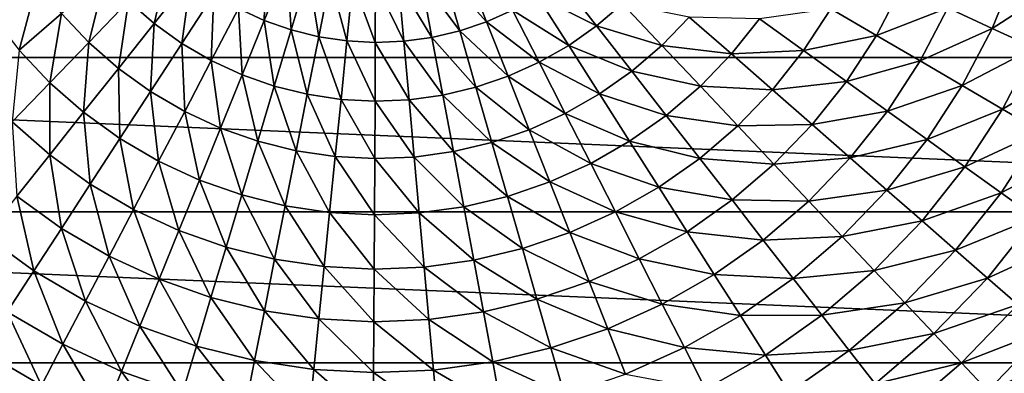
# Model space of a CAD drawing. Header units: millimetres. Extents: x -43.6 to 43.6, y -43.6 to 43.6.
# Tile 239 of 256: x -4.1 to 7.3, y -7.3 to -3.2. Entities that reach past the tile are written whole.
import ezdxf

# ---------------------------------------------------------------- set-up
doc = ezdxf.new("R2010")
doc.units = ezdxf.units.MM
doc.header["$LTSCALE"] = 52.148148
doc.layers.add('143', color=7, linetype='CONTINUOUS')
doc.layers.add('148', color=7, linetype='CONTINUOUS')

msp = doc.modelspace()

# ---------------------------------------------------------------- linework, layer by layer
at = {"layer": '143', "color": 9, "linetype": 'Continuous', "true_color": 0xc2bdad}
for points in [[(-21.191, -3.634, -75.529), (-21.423, -1.823, -75.529), (21.191, -3.634, -75.529), (-21.191, -3.634, -75.529)], [(21.191, -3.634, -75.529), (-21.423, -1.823, -75.529), (21.423, -1.823, -75.529), (21.191, -3.634, -75.529)], [(-20.806, -5.418, -75.529), (-21.191, -3.634, -75.529), (20.806, -5.418, -75.529), (-20.806, -5.418, -75.529)], [(20.806, -5.418, -75.529), (-21.191, -3.634, -75.529), (21.191, -3.634, -75.529), (20.806, -5.418, -75.529)], [(-20.272, -7.162, -75.529), (-20.806, -5.418, -75.529), (20.272, -7.162, -75.529), (-20.272, -7.162, -75.529)], [(20.272, -7.162, -75.529), (-20.806, -5.418, -75.529), (20.806, -5.418, -75.529), (20.272, -7.162, -75.529)], [(-19.591, -8.856, -75.529), (-20.272, -7.162, -75.529), (19.591, -8.856, -75.529), (-19.591, -8.856, -75.529)], [(19.591, -8.856, -75.529), (-20.272, -7.162, -75.529), (20.272, -7.162, -75.529), (19.591, -8.856, -75.529)]]:
    msp.add_3dface(points, dxfattribs=at)
at = {"layer": '148', "linetype": 'Continuous'}
for points in [[(-2.575, -3.238, 5.6), (-2.4, -2.49, 5.838), (-2.871, -2.979, 5.6), (-2.575, -3.238, 5.6)], [(-2.153, -2.707, 5.838), (-2.4, -2.49, 5.838), (-2.575, -3.238, 5.6), (-2.153, -2.707, 5.838)], [(-1.303, -3.204, 5.838), (-1.282, -2.455, 6.032), (-1.601, -3.066, 5.838), (-1.303, -3.204, 5.838)], [(-1.043, -2.566, 6.032), (-1.282, -2.455, 6.032), (-1.303, -3.204, 5.838), (-1.043, -2.566, 6.032)], [(-0.992, -3.314, 5.838), (-1.043, -2.566, 6.032), (-1.303, -3.204, 5.838), (-0.992, -3.314, 5.838)], [(-0.795, -2.653, 6.032), (-1.043, -2.566, 6.032), (-0.992, -3.314, 5.838), (-0.795, -2.653, 6.032)], [(1.016, -2.577, 6.032), (0.766, -2.662, 6.032), (1.268, -3.218, 5.838), (1.016, -2.577, 6.032)], [(1.568, -3.083, 5.838), (1.016, -2.577, 6.032), (1.268, -3.218, 5.838), (1.568, -3.083, 5.838)], [(7.395, -2.604, 3.299), (6.602, -3.058, 3.779), (7.114, -3.295, 3.299), (7.395, -2.604, 3.299)], [(7.395, -2.604, 3.299), (7.114, -3.295, 3.299), (7.903, -2.783, 2.785), (7.395, -2.604, 3.299)], [(-3.333, -3.458, 5.318), (-3.141, -2.693, 5.6), (-3.646, -3.125, 5.318), (-3.333, -3.458, 5.318)], [(-2.871, -2.979, 5.6), (-3.141, -2.693, 5.6), (-3.333, -3.458, 5.318), (-2.871, -2.979, 5.6)], [(-2.256, -3.469, 5.6), (-2.153, -2.707, 5.838), (-2.575, -3.238, 5.6), (-2.256, -3.469, 5.6)], [(-1.886, -2.9, 5.838), (-2.153, -2.707, 5.838), (-2.256, -3.469, 5.6), (-1.886, -2.9, 5.838)], [(-0.673, -3.393, 5.838), (-0.795, -2.653, 6.032), (-0.992, -3.314, 5.838), (-0.673, -3.393, 5.838)], [(-0.539, -2.717, 6.032), (-0.795, -2.653, 6.032), (-0.673, -3.393, 5.838), (-0.539, -2.717, 6.032)], [(-0.347, -3.441, 5.838), (-0.539, -2.717, 6.032), (-0.673, -3.393, 5.838), (-0.347, -3.441, 5.838)], [(-0.278, -2.756, 6.032), (-0.539, -2.717, 6.032), (-0.347, -3.441, 5.838), (-0.278, -2.756, 6.032)], [(0.51, -2.722, 6.032), (0.248, -2.759, 6.032), (0.636, -3.4, 5.838), (0.51, -2.722, 6.032)], [(0.766, -2.662, 6.032), (0.51, -2.722, 6.032), (0.957, -3.324, 5.838), (0.766, -2.662, 6.032)], [(0.957, -3.324, 5.838), (0.51, -2.722, 6.032), (0.636, -3.4, 5.838), (0.957, -3.324, 5.838)], [(1.268, -3.218, 5.838), (0.766, -2.662, 6.032), (0.957, -3.324, 5.838), (1.268, -3.218, 5.838)], [(2.124, -2.73, 5.838), (1.854, -2.92, 5.838), (2.54, -3.266, 5.6), (2.124, -2.73, 5.838)], [(2.839, -3.01, 5.6), (2.124, -2.73, 5.838), (2.54, -3.266, 5.6), (2.839, -3.01, 5.6)], [(-4.138, -3.547, 4.994), (-3.927, -2.765, 5.318), (-4.457, -3.138, 4.994), (-4.138, -3.547, 4.994)], [(-3.646, -3.125, 5.318), (-3.927, -2.765, 5.318), (-4.138, -3.547, 4.994), (-3.646, -3.125, 5.318)], [(-0.019, -3.459, 5.838), (-0.278, -2.756, 6.032), (-0.347, -3.441, 5.838), (-0.019, -3.459, 5.838)], [(-0.015, -2.77, 6.032), (-0.278, -2.756, 6.032), (-0.019, -3.459, 5.838), (-0.015, -2.77, 6.032)], [(0.31, -3.445, 5.838), (-0.015, -2.77, 6.032), (-0.019, -3.459, 5.838), (0.31, -3.445, 5.838)], [(0.248, -2.759, 6.032), (-0.015, -2.77, 6.032), (0.31, -3.445, 5.838), (0.248, -2.759, 6.032)], [(0.636, -3.4, 5.838), (0.248, -2.759, 6.032), (0.31, -3.445, 5.838), (0.636, -3.4, 5.838)], [(6.07, -2.811, 4.223), (5.249, -3.068, 4.628), (5.775, -3.376, 4.223), (6.07, -2.811, 4.223)], [(6.07, -2.811, 4.223), (5.775, -3.376, 4.223), (6.602, -3.058, 3.779), (6.07, -2.811, 4.223)], [(7.903, -2.783, 2.785), (7.114, -3.295, 3.299), (7.603, -3.522, 2.785), (7.903, -2.783, 2.785)], [(-1.916, -3.667, 5.6), (-1.886, -2.9, 5.838), (-2.256, -3.469, 5.6), (-1.916, -3.667, 5.6)], [(-1.601, -3.066, 5.838), (-1.886, -2.9, 5.838), (-1.916, -3.667, 5.6), (-1.601, -3.066, 5.838)], [(1.854, -2.92, 5.838), (1.568, -3.083, 5.838), (2.218, -3.493, 5.6), (1.854, -2.92, 5.838)], [(2.54, -3.266, 5.6), (1.854, -2.92, 5.838), (2.218, -3.493, 5.6), (2.54, -3.266, 5.6)], [(-2.989, -3.759, 5.318), (-2.871, -2.979, 5.6), (-3.333, -3.458, 5.318), (-2.989, -3.759, 5.318)], [(-2.575, -3.238, 5.6), (-2.871, -2.979, 5.6), (-2.989, -3.759, 5.318), (-2.575, -3.238, 5.6)], [(-1.558, -3.833, 5.6), (-1.601, -3.066, 5.838), (-1.916, -3.667, 5.6), (-1.558, -3.833, 5.6)], [(-1.303, -3.204, 5.838), (-1.601, -3.066, 5.838), (-1.558, -3.833, 5.6), (-1.303, -3.204, 5.838)], [(2.839, -3.01, 5.6), (2.54, -3.266, 5.6), (3.295, -3.493, 5.318), (2.839, -3.01, 5.6)], [(3.612, -3.164, 5.318), (2.839, -3.01, 5.6), (3.295, -3.493, 5.318), (3.612, -3.164, 5.318)], [(5.249, -3.068, 4.628), (4.423, -3.185, 4.994), (4.934, -3.553, 4.628), (5.249, -3.068, 4.628)], [(5.249, -3.068, 4.628), (4.934, -3.553, 4.628), (5.775, -3.376, 4.223), (5.249, -3.068, 4.628)], [(6.602, -3.058, 3.779), (5.775, -3.376, 4.223), (6.282, -3.672, 3.779), (6.602, -3.058, 3.779)], [(6.602, -3.058, 3.779), (6.282, -3.672, 3.779), (7.114, -3.295, 3.299), (6.602, -3.058, 3.779)], [(-3.782, -3.925, 4.994), (-3.646, -3.125, 5.318), (-4.138, -3.547, 4.994), (-3.782, -3.925, 4.994)], [(-3.333, -3.458, 5.318), (-3.646, -3.125, 5.318), (-3.782, -3.925, 4.994), (-3.333, -3.458, 5.318)], [(1.568, -3.083, 5.838), (1.268, -3.218, 5.838), (1.876, -3.688, 5.6), (1.568, -3.083, 5.838)], [(2.218, -3.493, 5.6), (1.568, -3.083, 5.838), (1.876, -3.688, 5.6), (2.218, -3.493, 5.6)], [(3.612, -3.164, 5.318), (3.295, -3.493, 5.318), (4.1, -3.591, 4.994), (3.612, -3.164, 5.318)], [(4.423, -3.185, 4.994), (3.612, -3.164, 5.318), (4.1, -3.591, 4.994), (4.423, -3.185, 4.994)], [(4.423, -3.185, 4.994), (4.1, -3.591, 4.994), (4.934, -3.553, 4.628), (4.423, -3.185, 4.994)], [(-2.618, -4.026, 5.318), (-2.575, -3.238, 5.6), (-2.989, -3.759, 5.318), (-2.618, -4.026, 5.318)], [(-2.256, -3.469, 5.6), (-2.575, -3.238, 5.6), (-2.618, -4.026, 5.318), (-2.256, -3.469, 5.6)], [(-1.187, -3.964, 5.6), (-1.303, -3.204, 5.838), (-1.558, -3.833, 5.6), (-1.187, -3.964, 5.6)], [(-0.992, -3.314, 5.838), (-1.303, -3.204, 5.838), (-1.187, -3.964, 5.6), (-0.992, -3.314, 5.838)], [(1.268, -3.218, 5.838), (0.957, -3.324, 5.838), (1.517, -3.849, 5.6), (1.268, -3.218, 5.838)], [(1.876, -3.688, 5.6), (1.268, -3.218, 5.838), (1.517, -3.849, 5.6), (1.876, -3.688, 5.6)], [(2.54, -3.266, 5.6), (2.218, -3.493, 5.6), (2.948, -3.791, 5.318), (2.54, -3.266, 5.6)], [(3.295, -3.493, 5.318), (2.54, -3.266, 5.6), (2.948, -3.791, 5.318), (3.295, -3.493, 5.318)], [(7.114, -3.295, 3.299), (6.282, -3.672, 3.779), (6.768, -3.956, 3.299), (7.114, -3.295, 3.299)], [(7.114, -3.295, 3.299), (6.768, -3.956, 3.299), (7.603, -3.522, 2.785), (7.114, -3.295, 3.299)], [(-0.805, -4.058, 5.6), (-0.992, -3.314, 5.838), (-1.187, -3.964, 5.6), (-0.805, -4.058, 5.6)], [(-0.673, -3.393, 5.838), (-0.992, -3.314, 5.838), (-0.805, -4.058, 5.6), (-0.673, -3.393, 5.838)], [(-0.415, -4.117, 5.6), (-0.673, -3.393, 5.838), (-0.805, -4.058, 5.6), (-0.415, -4.117, 5.6)], [(-0.347, -3.441, 5.838), (-0.673, -3.393, 5.838), (-0.415, -4.117, 5.6), (-0.347, -3.441, 5.838)], [(0.636, -3.4, 5.838), (0.31, -3.445, 5.838), (0.761, -4.067, 5.6), (0.636, -3.4, 5.838)], [(0.957, -3.324, 5.838), (0.636, -3.4, 5.838), (1.144, -3.976, 5.6), (0.957, -3.324, 5.838)], [(1.144, -3.976, 5.6), (0.636, -3.4, 5.838), (0.761, -4.067, 5.6), (1.144, -3.976, 5.6)], [(1.517, -3.849, 5.6), (0.957, -3.324, 5.838), (1.144, -3.976, 5.6), (1.517, -3.849, 5.6)], [(5.775, -3.376, 4.223), (4.934, -3.553, 4.628), (5.428, -3.909, 4.223), (5.775, -3.376, 4.223)], [(5.775, -3.376, 4.223), (5.428, -3.909, 4.223), (6.282, -3.672, 3.779), (5.775, -3.376, 4.223)], [(-3.392, -4.266, 4.994), (-3.333, -3.458, 5.318), (-3.782, -3.925, 4.994), (-3.392, -4.266, 4.994)], [(-2.989, -3.759, 5.318), (-3.333, -3.458, 5.318), (-3.392, -4.266, 4.994), (-2.989, -3.759, 5.318)], [(-2.223, -4.257, 5.318), (-2.256, -3.469, 5.6), (-2.618, -4.026, 5.318), (-2.223, -4.257, 5.318)], [(-1.916, -3.667, 5.6), (-2.256, -3.469, 5.6), (-2.223, -4.257, 5.318), (-1.916, -3.667, 5.6)], [(-0.022, -4.137, 5.6), (-0.347, -3.441, 5.838), (-0.415, -4.117, 5.6), (-0.022, -4.137, 5.6)], [(-0.019, -3.459, 5.838), (-0.347, -3.441, 5.838), (-0.022, -4.137, 5.6), (-0.019, -3.459, 5.838)], [(0.371, -4.121, 5.6), (-0.019, -3.459, 5.838), (-0.022, -4.137, 5.6), (0.371, -4.121, 5.6)], [(0.31, -3.445, 5.838), (-0.019, -3.459, 5.838), (0.371, -4.121, 5.6), (0.31, -3.445, 5.838)], [(0.761, -4.067, 5.6), (0.31, -3.445, 5.838), (0.371, -4.121, 5.6), (0.761, -4.067, 5.6)], [(2.218, -3.493, 5.6), (1.876, -3.688, 5.6), (2.575, -4.054, 5.318), (2.218, -3.493, 5.6)], [(2.948, -3.791, 5.318), (2.218, -3.493, 5.6), (2.575, -4.054, 5.318), (2.948, -3.791, 5.318)], [(3.295, -3.493, 5.318), (2.948, -3.791, 5.318), (3.74, -3.965, 4.994), (3.295, -3.493, 5.318)], [(4.1, -3.591, 4.994), (3.295, -3.493, 5.318), (3.74, -3.965, 4.994), (4.1, -3.591, 4.994)], [(7.603, -3.522, 2.785), (6.768, -3.956, 3.299), (7.234, -4.228, 2.785), (7.603, -3.522, 2.785)], [(7.603, -3.522, 2.785), (7.234, -4.228, 2.785), (8.07, -3.738, 2.24), (7.603, -3.522, 2.785)], [(-3.782, -3.925, 4.994), (-4.138, -3.547, 4.994), (-4.219, -4.378, 4.628), (-3.782, -3.925, 4.994)], [(4.1, -3.591, 4.994), (3.74, -3.965, 4.994), (4.574, -4.006, 4.628), (4.1, -3.591, 4.994)], [(4.934, -3.553, 4.628), (4.1, -3.591, 4.994), (4.574, -4.006, 4.628), (4.934, -3.553, 4.628)], [(4.934, -3.553, 4.628), (4.574, -4.006, 4.628), (5.428, -3.909, 4.223), (4.934, -3.553, 4.628)], [(-1.809, -4.449, 5.318), (-1.916, -3.667, 5.6), (-2.223, -4.257, 5.318), (-1.809, -4.449, 5.318)], [(-1.558, -3.833, 5.6), (-1.916, -3.667, 5.6), (-1.809, -4.449, 5.318), (-1.558, -3.833, 5.6)], [(1.876, -3.688, 5.6), (1.517, -3.849, 5.6), (2.178, -4.28, 5.318), (1.876, -3.688, 5.6)], [(2.575, -4.054, 5.318), (1.876, -3.688, 5.6), (2.178, -4.28, 5.318), (2.575, -4.054, 5.318)], [(6.282, -3.672, 3.779), (5.428, -3.909, 4.223), (5.904, -4.252, 3.779), (6.282, -3.672, 3.779)], [(6.282, -3.672, 3.779), (5.904, -4.252, 3.779), (6.768, -3.956, 3.299), (6.282, -3.672, 3.779)], [(8.07, -3.738, 2.24), (7.234, -4.228, 2.785), (7.678, -4.488, 2.24), (8.07, -3.738, 2.24)], [(-2.971, -4.569, 4.994), (-2.989, -3.759, 5.318), (-3.392, -4.266, 4.994), (-2.971, -4.569, 4.994)], [(-2.618, -4.026, 5.318), (-2.989, -3.759, 5.318), (-2.971, -4.569, 4.994), (-2.618, -4.026, 5.318)], [(-1.378, -4.6, 5.318), (-1.558, -3.833, 5.6), (-1.809, -4.449, 5.318), (-1.378, -4.6, 5.318)], [(-1.187, -3.964, 5.6), (-1.558, -3.833, 5.6), (-1.378, -4.6, 5.318), (-1.187, -3.964, 5.6)], [(1.517, -3.849, 5.6), (1.144, -3.976, 5.6), (1.761, -4.468, 5.318), (1.517, -3.849, 5.6)], [(2.178, -4.28, 5.318), (1.517, -3.849, 5.6), (1.761, -4.468, 5.318), (2.178, -4.28, 5.318)], [(2.948, -3.791, 5.318), (2.575, -4.054, 5.318), (3.346, -4.302, 4.994), (2.948, -3.791, 5.318)], [(3.74, -3.965, 4.994), (2.948, -3.791, 5.318), (3.346, -4.302, 4.994), (3.74, -3.965, 4.994)], [(-3.784, -4.759, 4.628), (-3.782, -3.925, 4.994), (-4.219, -4.378, 4.628), (-3.784, -4.759, 4.628)], [(-3.392, -4.266, 4.994), (-3.782, -3.925, 4.994), (-3.784, -4.759, 4.628), (-3.392, -4.266, 4.994)], [(-0.934, -4.71, 5.318), (-1.187, -3.964, 5.6), (-1.378, -4.6, 5.318), (-0.934, -4.71, 5.318)], [(-0.805, -4.058, 5.6), (-1.187, -3.964, 5.6), (-0.934, -4.71, 5.318), (-0.805, -4.058, 5.6)], [(1.144, -3.976, 5.6), (0.761, -4.067, 5.6), (1.328, -4.615, 5.318), (1.144, -3.976, 5.6)], [(1.761, -4.468, 5.318), (1.144, -3.976, 5.6), (1.328, -4.615, 5.318), (1.761, -4.468, 5.318)], [(3.74, -3.965, 4.994), (3.346, -4.302, 4.994), (4.172, -4.423, 4.628), (3.74, -3.965, 4.994)], [(4.574, -4.006, 4.628), (3.74, -3.965, 4.994), (4.172, -4.423, 4.628), (4.574, -4.006, 4.628)], [(5.428, -3.909, 4.223), (4.574, -4.006, 4.628), (5.032, -4.408, 4.223), (5.428, -3.909, 4.223)], [(5.428, -3.909, 4.223), (5.032, -4.408, 4.223), (5.904, -4.252, 3.779), (5.428, -3.909, 4.223)], [(6.768, -3.956, 3.299), (5.904, -4.252, 3.779), (6.361, -4.582, 3.299), (6.768, -3.956, 3.299)], [(6.768, -3.956, 3.299), (6.361, -4.582, 3.299), (7.234, -4.228, 2.785), (6.768, -3.956, 3.299)], [(-2.524, -4.831, 4.994), (-2.618, -4.026, 5.318), (-2.971, -4.569, 4.994), (-2.524, -4.831, 4.994)], [(-2.223, -4.257, 5.318), (-2.618, -4.026, 5.318), (-2.524, -4.831, 4.994), (-2.223, -4.257, 5.318)], [(-0.482, -4.778, 5.318), (-0.805, -4.058, 5.6), (-0.934, -4.71, 5.318), (-0.482, -4.778, 5.318)], [(-0.415, -4.117, 5.6), (-0.805, -4.058, 5.6), (-0.482, -4.778, 5.318), (-0.415, -4.117, 5.6)], [(0.761, -4.067, 5.6), (0.371, -4.121, 5.6), (0.884, -4.72, 5.318), (0.761, -4.067, 5.6)], [(1.328, -4.615, 5.318), (0.761, -4.067, 5.6), (0.884, -4.72, 5.318), (1.328, -4.615, 5.318)], [(2.575, -4.054, 5.318), (2.178, -4.28, 5.318), (2.922, -4.601, 4.994), (2.575, -4.054, 5.318)], [(3.346, -4.302, 4.994), (2.575, -4.054, 5.318), (2.922, -4.601, 4.994), (3.346, -4.302, 4.994)], [(4.574, -4.006, 4.628), (4.172, -4.423, 4.628), (5.032, -4.408, 4.223), (4.574, -4.006, 4.628)], [(-0.026, -4.802, 5.318), (-0.415, -4.117, 5.6), (-0.482, -4.778, 5.318), (-0.026, -4.802, 5.318)], [(-0.022, -4.137, 5.6), (-0.415, -4.117, 5.6), (-0.026, -4.802, 5.318), (-0.022, -4.137, 5.6)], [(0.431, -4.783, 5.318), (-0.022, -4.137, 5.6), (-0.026, -4.802, 5.318), (0.431, -4.783, 5.318)], [(0.371, -4.121, 5.6), (-0.022, -4.137, 5.6), (0.431, -4.783, 5.318), (0.371, -4.121, 5.6)], [(0.884, -4.72, 5.318), (0.371, -4.121, 5.6), (0.431, -4.783, 5.318), (0.884, -4.72, 5.318)], [(-3.315, -5.097, 4.628), (-3.392, -4.266, 4.994), (-3.784, -4.759, 4.628), (-3.315, -5.097, 4.628)], [(-2.971, -4.569, 4.994), (-3.392, -4.266, 4.994), (-3.315, -5.097, 4.628), (-2.971, -4.569, 4.994)], [(-2.053, -5.049, 4.994), (-2.223, -4.257, 5.318), (-2.524, -4.831, 4.994), (-2.053, -5.049, 4.994)], [(-1.809, -4.449, 5.318), (-2.223, -4.257, 5.318), (-2.053, -5.049, 4.994), (-1.809, -4.449, 5.318)], [(2.178, -4.28, 5.318), (1.761, -4.468, 5.318), (2.472, -4.858, 4.994), (2.178, -4.28, 5.318)], [(2.922, -4.601, 4.994), (2.178, -4.28, 5.318), (2.472, -4.858, 4.994), (2.922, -4.601, 4.994)], [(3.346, -4.302, 4.994), (2.922, -4.601, 4.994), (3.733, -4.799, 4.628), (3.346, -4.302, 4.994)], [(4.172, -4.423, 4.628), (3.346, -4.302, 4.994), (3.733, -4.799, 4.628), (4.172, -4.423, 4.628)], [(5.904, -4.252, 3.779), (5.032, -4.408, 4.223), (5.473, -4.794, 3.779), (5.904, -4.252, 3.779)], [(5.904, -4.252, 3.779), (5.473, -4.794, 3.779), (6.361, -4.582, 3.299), (5.904, -4.252, 3.779)], [(7.234, -4.228, 2.785), (6.361, -4.582, 3.299), (6.799, -4.897, 2.785), (7.234, -4.228, 2.785)], [(7.234, -4.228, 2.785), (6.799, -4.897, 2.785), (7.678, -4.488, 2.24), (7.234, -4.228, 2.785)], [(-3.784, -4.759, 4.628), (-4.219, -4.378, 4.628), (-4.163, -5.236, 4.223), (-3.784, -4.759, 4.628)], [(4.172, -4.423, 4.628), (3.733, -4.799, 4.628), (4.59, -4.866, 4.223), (4.172, -4.423, 4.628)], [(5.032, -4.408, 4.223), (4.172, -4.423, 4.628), (4.59, -4.866, 4.223), (5.032, -4.408, 4.223)], [(5.032, -4.408, 4.223), (4.59, -4.866, 4.223), (5.473, -4.794, 3.779), (5.032, -4.408, 4.223)], [(-1.564, -5.221, 4.994), (-1.809, -4.449, 5.318), (-2.053, -5.049, 4.994), (-1.564, -5.221, 4.994)], [(-1.378, -4.6, 5.318), (-1.809, -4.449, 5.318), (-1.564, -5.221, 4.994), (-1.378, -4.6, 5.318)], [(1.761, -4.468, 5.318), (1.328, -4.615, 5.318), (1.999, -5.071, 4.994), (1.761, -4.468, 5.318)], [(2.472, -4.858, 4.994), (1.761, -4.468, 5.318), (1.999, -5.071, 4.994), (2.472, -4.858, 4.994)], [(7.678, -4.488, 2.24), (6.799, -4.897, 2.785), (7.217, -5.198, 2.24), (7.678, -4.488, 2.24)], [(7.678, -4.488, 2.24), (7.217, -5.198, 2.24), (8.101, -4.735, 1.667), (7.678, -4.488, 2.24)], [(-2.815, -5.389, 4.628), (-2.971, -4.569, 4.994), (-3.315, -5.097, 4.628), (-2.815, -5.389, 4.628)], [(-2.524, -4.831, 4.994), (-2.971, -4.569, 4.994), (-2.815, -5.389, 4.628), (-2.524, -4.831, 4.994)], [(-1.06, -5.346, 4.994), (-1.378, -4.6, 5.318), (-1.564, -5.221, 4.994), (-1.06, -5.346, 4.994)], [(-0.934, -4.71, 5.318), (-1.378, -4.6, 5.318), (-1.06, -5.346, 4.994), (-0.934, -4.71, 5.318)], [(1.328, -4.615, 5.318), (0.884, -4.72, 5.318), (1.508, -5.238, 4.994), (1.328, -4.615, 5.318)], [(1.999, -5.071, 4.994), (1.328, -4.615, 5.318), (1.508, -5.238, 4.994), (1.999, -5.071, 4.994)], [(2.922, -4.601, 4.994), (2.472, -4.858, 4.994), (3.26, -5.133, 4.628), (2.922, -4.601, 4.994)], [(3.733, -4.799, 4.628), (2.922, -4.601, 4.994), (3.26, -5.133, 4.628), (3.733, -4.799, 4.628)], [(6.361, -4.582, 3.299), (5.473, -4.794, 3.779), (5.897, -5.166, 3.299), (6.361, -4.582, 3.299)], [(6.361, -4.582, 3.299), (5.897, -5.166, 3.299), (6.799, -4.897, 2.785), (6.361, -4.582, 3.299)], [(-3.647, -5.608, 4.223), (-3.784, -4.759, 4.628), (-4.163, -5.236, 4.223), (-3.647, -5.608, 4.223)], [(-3.315, -5.097, 4.628), (-3.784, -4.759, 4.628), (-3.647, -5.608, 4.223), (-3.315, -5.097, 4.628)], [(-0.547, -5.423, 4.994), (-0.934, -4.71, 5.318), (-1.06, -5.346, 4.994), (-0.547, -5.423, 4.994)], [(-0.482, -4.778, 5.318), (-0.934, -4.71, 5.318), (-0.547, -5.423, 4.994), (-0.482, -4.778, 5.318)], [(-0.029, -5.451, 4.994), (-0.482, -4.778, 5.318), (-0.547, -5.423, 4.994), (-0.029, -5.451, 4.994)], [(-0.026, -4.802, 5.318), (-0.482, -4.778, 5.318), (-0.029, -5.451, 4.994), (-0.026, -4.802, 5.318)], [(0.884, -4.72, 5.318), (0.431, -4.783, 5.318), (1.003, -5.358, 4.994), (0.884, -4.72, 5.318)], [(1.508, -5.238, 4.994), (0.884, -4.72, 5.318), (1.003, -5.358, 4.994), (1.508, -5.238, 4.994)], [(8.101, -4.735, 1.667), (7.217, -5.198, 2.24), (7.614, -5.484, 1.667), (8.101, -4.735, 1.667)], [(-2.29, -5.632, 4.628), (-2.524, -4.831, 4.994), (-2.815, -5.389, 4.628), (-2.29, -5.632, 4.628)], [(-2.053, -5.049, 4.994), (-2.524, -4.831, 4.994), (-2.29, -5.632, 4.628), (-2.053, -5.049, 4.994)], [(0.489, -5.429, 4.994), (-0.026, -4.802, 5.318), (-0.029, -5.451, 4.994), (0.489, -5.429, 4.994)], [(0.431, -4.783, 5.318), (-0.026, -4.802, 5.318), (0.489, -5.429, 4.994), (0.431, -4.783, 5.318)], [(1.003, -5.358, 4.994), (0.431, -4.783, 5.318), (0.489, -5.429, 4.994), (1.003, -5.358, 4.994)], [(2.472, -4.858, 4.994), (1.999, -5.071, 4.994), (2.757, -5.419, 4.628), (2.472, -4.858, 4.994)], [(3.26, -5.133, 4.628), (2.472, -4.858, 4.994), (2.757, -5.419, 4.628), (3.26, -5.133, 4.628)], [(3.733, -4.799, 4.628), (3.26, -5.133, 4.628), (4.107, -5.28, 4.223), (3.733, -4.799, 4.628)], [(4.59, -4.866, 4.223), (3.733, -4.799, 4.628), (4.107, -5.28, 4.223), (4.59, -4.866, 4.223)], [(4.59, -4.866, 4.223), (4.107, -5.28, 4.223), (4.993, -5.293, 3.779), (4.59, -4.866, 4.223)], [(5.473, -4.794, 3.779), (4.59, -4.866, 4.223), (4.993, -5.293, 3.779), (5.473, -4.794, 3.779)], [(5.473, -4.794, 3.779), (4.993, -5.293, 3.779), (5.897, -5.166, 3.299), (5.473, -4.794, 3.779)], [(6.799, -4.897, 2.785), (5.897, -5.166, 3.299), (6.303, -5.521, 2.785), (6.799, -4.897, 2.785)], [(6.799, -4.897, 2.785), (6.303, -5.521, 2.785), (7.217, -5.198, 2.24), (6.799, -4.897, 2.785)], [(-3.097, -5.929, 4.223), (-3.315, -5.097, 4.628), (-3.647, -5.608, 4.223), (-3.097, -5.929, 4.223)], [(-2.815, -5.389, 4.628), (-3.315, -5.097, 4.628), (-3.097, -5.929, 4.223), (-2.815, -5.389, 4.628)], [(-1.744, -5.825, 4.628), (-2.053, -5.049, 4.994), (-2.29, -5.632, 4.628), (-1.744, -5.825, 4.628)], [(-1.564, -5.221, 4.994), (-2.053, -5.049, 4.994), (-1.744, -5.825, 4.628), (-1.564, -5.221, 4.994)], [(1.999, -5.071, 4.994), (1.508, -5.238, 4.994), (2.229, -5.657, 4.628), (1.999, -5.071, 4.994)], [(2.757, -5.419, 4.628), (1.999, -5.071, 4.994), (2.229, -5.657, 4.628), (2.757, -5.419, 4.628)], [(-3.967, -6.1, 3.779), (-4.163, -5.236, 4.223), (-4.528, -5.695, 3.779), (-3.967, -6.1, 3.779)], [(-3.647, -5.608, 4.223), (-4.163, -5.236, 4.223), (-3.967, -6.1, 3.779), (-3.647, -5.608, 4.223)], [(-1.183, -5.964, 4.628), (-1.564, -5.221, 4.994), (-1.744, -5.825, 4.628), (-1.183, -5.964, 4.628)], [(-1.06, -5.346, 4.994), (-1.564, -5.221, 4.994), (-1.183, -5.964, 4.628), (-1.06, -5.346, 4.994)], [(3.26, -5.133, 4.628), (2.757, -5.419, 4.628), (3.586, -5.647, 4.223), (3.26, -5.133, 4.628)], [(4.107, -5.28, 4.223), (3.26, -5.133, 4.628), (3.586, -5.647, 4.223), (4.107, -5.28, 4.223)], [(5.897, -5.166, 3.299), (4.993, -5.293, 3.779), (5.379, -5.703, 3.299), (5.897, -5.166, 3.299)], [(5.897, -5.166, 3.299), (5.379, -5.703, 3.299), (6.303, -5.521, 2.785), (5.897, -5.166, 3.299)], [(7.217, -5.198, 2.24), (6.303, -5.521, 2.785), (6.69, -5.86, 2.24), (7.217, -5.198, 2.24)], [(7.217, -5.198, 2.24), (6.69, -5.86, 2.24), (7.614, -5.484, 1.667), (7.217, -5.198, 2.24)], [(-0.61, -6.05, 4.628), (-1.06, -5.346, 4.994), (-1.183, -5.964, 4.628), (-0.61, -6.05, 4.628)], [(-0.547, -5.423, 4.994), (-1.06, -5.346, 4.994), (-0.61, -6.05, 4.628), (-0.547, -5.423, 4.994)], [(1.508, -5.238, 4.994), (1.003, -5.358, 4.994), (1.682, -5.843, 4.628), (1.508, -5.238, 4.994)], [(2.229, -5.657, 4.628), (1.508, -5.238, 4.994), (1.682, -5.843, 4.628), (2.229, -5.657, 4.628)], [(4.107, -5.28, 4.223), (3.586, -5.647, 4.223), (4.467, -5.743, 3.779), (4.107, -5.28, 4.223)], [(4.993, -5.293, 3.779), (4.107, -5.28, 4.223), (4.467, -5.743, 3.779), (4.993, -5.293, 3.779)], [(4.993, -5.293, 3.779), (4.467, -5.743, 3.779), (5.379, -5.703, 3.299), (4.993, -5.293, 3.779)], [(-2.519, -6.197, 4.223), (-2.815, -5.389, 4.628), (-3.097, -5.929, 4.223), (-2.519, -6.197, 4.223)], [(-2.29, -5.632, 4.628), (-2.815, -5.389, 4.628), (-2.519, -6.197, 4.223), (-2.29, -5.632, 4.628)], [(-0.033, -6.08, 4.628), (-0.547, -5.423, 4.994), (-0.61, -6.05, 4.628), (-0.033, -6.08, 4.628)], [(-0.029, -5.451, 4.994), (-0.547, -5.423, 4.994), (-0.033, -6.08, 4.628), (-0.029, -5.451, 4.994)], [(0.545, -6.056, 4.628), (-0.029, -5.451, 4.994), (-0.033, -6.08, 4.628), (0.545, -6.056, 4.628)], [(0.489, -5.429, 4.994), (-0.029, -5.451, 4.994), (0.545, -6.056, 4.628), (0.489, -5.429, 4.994)], [(1.003, -5.358, 4.994), (0.489, -5.429, 4.994), (1.119, -5.976, 4.628), (1.003, -5.358, 4.994)], [(1.119, -5.976, 4.628), (0.489, -5.429, 4.994), (0.545, -6.056, 4.628), (1.119, -5.976, 4.628)], [(1.682, -5.843, 4.628), (1.003, -5.358, 4.994), (1.119, -5.976, 4.628), (1.682, -5.843, 4.628)], [(2.757, -5.419, 4.628), (2.229, -5.657, 4.628), (3.033, -5.962, 4.223), (2.757, -5.419, 4.628)], [(3.586, -5.647, 4.223), (2.757, -5.419, 4.628), (3.033, -5.962, 4.223), (3.586, -5.647, 4.223)], [(6.303, -5.521, 2.785), (5.379, -5.703, 3.299), (5.749, -6.095, 2.785), (6.303, -5.521, 2.785)], [(6.303, -5.521, 2.785), (5.749, -6.095, 2.785), (6.69, -5.86, 2.24), (6.303, -5.521, 2.785)], [(7.614, -5.484, 1.667), (6.69, -5.86, 2.24), (7.059, -6.183, 1.667), (7.614, -5.484, 1.667)], [(7.614, -5.484, 1.667), (7.059, -6.183, 1.667), (7.992, -5.756, 1.068), (7.614, -5.484, 1.667)], [(-3.369, -6.449, 3.779), (-3.647, -5.608, 4.223), (-3.967, -6.1, 3.779), (-3.369, -6.449, 3.779)], [(-3.097, -5.929, 4.223), (-3.647, -5.608, 4.223), (-3.369, -6.449, 3.779), (-3.097, -5.929, 4.223)], [(-1.919, -6.408, 4.223), (-2.29, -5.632, 4.628), (-2.519, -6.197, 4.223), (-1.919, -6.408, 4.223)], [(-1.744, -5.825, 4.628), (-2.29, -5.632, 4.628), (-1.919, -6.408, 4.223), (-1.744, -5.825, 4.628)], [(2.229, -5.657, 4.628), (1.682, -5.843, 4.628), (2.453, -6.223, 4.223), (2.229, -5.657, 4.628)], [(3.033, -5.962, 4.223), (2.229, -5.657, 4.628), (2.453, -6.223, 4.223), (3.033, -5.962, 4.223)], [(3.586, -5.647, 4.223), (3.033, -5.962, 4.223), (3.901, -6.142, 3.779), (3.586, -5.647, 4.223)], [(4.467, -5.743, 3.779), (3.586, -5.647, 4.223), (3.901, -6.142, 3.779), (4.467, -5.743, 3.779)], [(-3.967, -6.1, 3.779), (-4.528, -5.695, 3.779), (-4.274, -6.572, 3.299), (-3.967, -6.1, 3.779)], [(4.467, -5.743, 3.779), (3.901, -6.142, 3.779), (4.813, -6.188, 3.299), (4.467, -5.743, 3.779)], [(5.379, -5.703, 3.299), (4.467, -5.743, 3.779), (4.813, -6.188, 3.299), (5.379, -5.703, 3.299)], [(5.379, -5.703, 3.299), (4.813, -6.188, 3.299), (5.749, -6.095, 2.785), (5.379, -5.703, 3.299)], [(7.992, -5.756, 1.068), (7.059, -6.183, 1.667), (7.409, -6.49, 1.068), (7.992, -5.756, 1.068)], [(-1.301, -6.561, 4.223), (-1.744, -5.825, 4.628), (-1.919, -6.408, 4.223), (-1.301, -6.561, 4.223)], [(-1.183, -5.964, 4.628), (-1.744, -5.825, 4.628), (-1.301, -6.561, 4.223), (-1.183, -5.964, 4.628)], [(1.682, -5.843, 4.628), (1.119, -5.976, 4.628), (1.85, -6.428, 4.223), (1.682, -5.843, 4.628)], [(2.453, -6.223, 4.223), (1.682, -5.843, 4.628), (1.85, -6.428, 4.223), (2.453, -6.223, 4.223)], [(6.69, -5.86, 2.24), (5.749, -6.095, 2.785), (6.103, -6.469, 2.24), (6.69, -5.86, 2.24)], [(6.69, -5.86, 2.24), (6.103, -6.469, 2.24), (7.059, -6.183, 1.667), (6.69, -5.86, 2.24)], [(-2.74, -6.74, 3.779), (-3.097, -5.929, 4.223), (-3.369, -6.449, 3.779), (-2.74, -6.74, 3.779)], [(-2.519, -6.197, 4.223), (-3.097, -5.929, 4.223), (-2.74, -6.74, 3.779), (-2.519, -6.197, 4.223)], [(-0.672, -6.655, 4.223), (-1.183, -5.964, 4.628), (-1.301, -6.561, 4.223), (-0.672, -6.655, 4.223)], [(-0.61, -6.05, 4.628), (-1.183, -5.964, 4.628), (-0.672, -6.655, 4.223), (-0.61, -6.05, 4.628)], [(1.119, -5.976, 4.628), (0.545, -6.056, 4.628), (1.231, -6.575, 4.223), (1.119, -5.976, 4.628)], [(1.85, -6.428, 4.223), (1.119, -5.976, 4.628), (1.231, -6.575, 4.223), (1.85, -6.428, 4.223)], [(3.033, -5.962, 4.223), (2.453, -6.223, 4.223), (3.299, -6.485, 3.779), (3.033, -5.962, 4.223)], [(3.901, -6.142, 3.779), (3.033, -5.962, 4.223), (3.299, -6.485, 3.779), (3.901, -6.142, 3.779)], [(-3.63, -6.949, 3.299), (-3.967, -6.1, 3.779), (-4.274, -6.572, 3.299), (-3.63, -6.949, 3.299)], [(-3.369, -6.449, 3.779), (-3.967, -6.1, 3.779), (-3.63, -6.949, 3.299), (-3.369, -6.449, 3.779)], [(-0.036, -6.689, 4.223), (-0.61, -6.05, 4.628), (-0.672, -6.655, 4.223), (-0.036, -6.689, 4.223)], [(-0.033, -6.08, 4.628), (-0.61, -6.05, 4.628), (-0.036, -6.689, 4.223), (-0.033, -6.08, 4.628)], [(0.6, -6.662, 4.223), (-0.033, -6.08, 4.628), (-0.036, -6.689, 4.223), (0.6, -6.662, 4.223)], [(0.545, -6.056, 4.628), (-0.033, -6.08, 4.628), (0.6, -6.662, 4.223), (0.545, -6.056, 4.628)], [(1.231, -6.575, 4.223), (0.545, -6.056, 4.628), (0.6, -6.662, 4.223), (1.231, -6.575, 4.223)], [(3.901, -6.142, 3.779), (3.299, -6.485, 3.779), (4.203, -6.618, 3.299), (3.901, -6.142, 3.779)], [(4.813, -6.188, 3.299), (3.901, -6.142, 3.779), (4.203, -6.618, 3.299), (4.813, -6.188, 3.299)], [(5.749, -6.095, 2.785), (4.813, -6.188, 3.299), (5.144, -6.614, 2.785), (5.749, -6.095, 2.785)], [(5.749, -6.095, 2.785), (5.144, -6.614, 2.785), (6.103, -6.469, 2.24), (5.749, -6.095, 2.785)], [(-2.087, -6.97, 3.779), (-2.519, -6.197, 4.223), (-2.74, -6.74, 3.779), (-2.087, -6.97, 3.779)], [(-1.919, -6.408, 4.223), (-2.519, -6.197, 4.223), (-2.087, -6.97, 3.779), (-1.919, -6.408, 4.223)], [(2.453, -6.223, 4.223), (1.85, -6.428, 4.223), (2.668, -6.769, 3.779), (2.453, -6.223, 4.223)], [(3.299, -6.485, 3.779), (2.453, -6.223, 4.223), (2.668, -6.769, 3.779), (3.299, -6.485, 3.779)], [(4.813, -6.188, 3.299), (4.203, -6.618, 3.299), (5.144, -6.614, 2.785), (4.813, -6.188, 3.299)], [(7.059, -6.183, 1.667), (6.103, -6.469, 2.24), (6.439, -6.826, 1.667), (7.059, -6.183, 1.667)], [(7.059, -6.183, 1.667), (6.439, -6.826, 1.667), (7.409, -6.49, 1.068), (7.059, -6.183, 1.667)], [(-2.953, -7.262, 3.299), (-3.369, -6.449, 3.779), (-3.63, -6.949, 3.299), (-2.953, -7.262, 3.299)], [(-2.74, -6.74, 3.779), (-3.369, -6.449, 3.779), (-2.953, -7.262, 3.299), (-2.74, -6.74, 3.779)], [(-1.415, -7.137, 3.779), (-1.919, -6.408, 4.223), (-2.087, -6.97, 3.779), (-1.415, -7.137, 3.779)], [(-1.301, -6.561, 4.223), (-1.919, -6.408, 4.223), (-1.415, -7.137, 3.779), (-1.301, -6.561, 4.223)], [(1.85, -6.428, 4.223), (1.231, -6.575, 4.223), (2.012, -6.992, 3.779), (1.85, -6.428, 4.223)], [(2.668, -6.769, 3.779), (1.85, -6.428, 4.223), (2.012, -6.992, 3.779), (2.668, -6.769, 3.779)], [(3.299, -6.485, 3.779), (2.668, -6.769, 3.779), (3.555, -6.987, 3.299), (3.299, -6.485, 3.779)], [(4.203, -6.618, 3.299), (3.299, -6.485, 3.779), (3.555, -6.987, 3.299), (4.203, -6.618, 3.299)], [(6.103, -6.469, 2.24), (5.144, -6.614, 2.785), (5.46, -7.02, 2.24), (6.103, -6.469, 2.24)], [(6.103, -6.469, 2.24), (5.46, -7.02, 2.24), (6.439, -6.826, 1.667), (6.103, -6.469, 2.24)], [(-3.879, -7.427, 2.785), (-4.274, -6.572, 3.299), (-4.568, -7.024, 2.785), (-3.879, -7.427, 2.785)], [(-3.63, -6.949, 3.299), (-4.274, -6.572, 3.299), (-3.879, -7.427, 2.785), (-3.63, -6.949, 3.299)], [(-0.73, -7.239, 3.779), (-1.301, -6.561, 4.223), (-1.415, -7.137, 3.779), (-0.73, -7.239, 3.779)], [(-0.672, -6.655, 4.223), (-1.301, -6.561, 4.223), (-0.73, -7.239, 3.779), (-0.672, -6.655, 4.223)], [(1.231, -6.575, 4.223), (0.6, -6.662, 4.223), (1.339, -7.152, 3.779), (1.231, -6.575, 4.223)], [(2.012, -6.992, 3.779), (1.231, -6.575, 4.223), (1.339, -7.152, 3.779), (2.012, -6.992, 3.779)], [(7.409, -6.49, 1.068), (6.439, -6.826, 1.667), (6.758, -7.165, 1.068), (7.409, -6.49, 1.068)], [(7.409, -6.49, 1.068), (6.758, -7.165, 1.068), (7.741, -6.781, 0.449), (7.409, -6.49, 1.068)], [(-0.039, -7.276, 3.779), (-0.672, -6.655, 4.223), (-0.73, -7.239, 3.779), (-0.039, -7.276, 3.779)], [(-0.036, -6.689, 4.223), (-0.672, -6.655, 4.223), (-0.039, -7.276, 3.779), (-0.036, -6.689, 4.223)], [(0.653, -7.247, 3.779), (-0.036, -6.689, 4.223), (-0.039, -7.276, 3.779), (0.653, -7.247, 3.779)], [(0.6, -6.662, 4.223), (-0.036, -6.689, 4.223), (0.653, -7.247, 3.779), (0.6, -6.662, 4.223)], [(1.339, -7.152, 3.779), (0.6, -6.662, 4.223), (0.653, -7.247, 3.779), (1.339, -7.152, 3.779)], [(4.203, -6.618, 3.299), (3.555, -6.987, 3.299), (4.492, -7.073, 2.785), (4.203, -6.618, 3.299)], [(5.144, -6.614, 2.785), (4.203, -6.618, 3.299), (4.492, -7.073, 2.785), (5.144, -6.614, 2.785)], [(5.144, -6.614, 2.785), (4.492, -7.073, 2.785), (5.46, -7.02, 2.24), (5.144, -6.614, 2.785)], [(-2.249, -7.51, 3.299), (-2.74, -6.74, 3.779), (-2.953, -7.262, 3.299), (-2.249, -7.51, 3.299)], [(-2.087, -6.97, 3.779), (-2.74, -6.74, 3.779), (-2.249, -7.51, 3.299), (-2.087, -6.97, 3.779)], [(2.668, -6.769, 3.779), (2.012, -6.992, 3.779), (2.875, -7.294, 3.299), (2.668, -6.769, 3.779)], [(3.555, -6.987, 3.299), (2.668, -6.769, 3.779), (2.875, -7.294, 3.299), (3.555, -6.987, 3.299)], [(6.439, -6.826, 1.667), (5.46, -7.02, 2.24), (5.761, -7.407, 1.667), (6.439, -6.826, 1.667)], [(6.439, -6.826, 1.667), (5.761, -7.407, 1.667), (6.758, -7.165, 1.068), (6.439, -6.826, 1.667)], [(7.741, -6.781, 0.449), (6.758, -7.165, 1.068), (7.062, -7.486, 0.449), (7.741, -6.781, 0.449)], [(7.741, -6.781, 0.449), (7.062, -7.486, 0.449), (8.057, -7.057, -0.188), (7.741, -6.781, 0.449)], [(-4.118, -7.883, 2.24), (-4.568, -7.024, 2.785), (-4.848, -7.456, 2.24), (-4.118, -7.883, 2.24)], [(-3.879, -7.427, 2.785), (-4.568, -7.024, 2.785), (-4.118, -7.883, 2.24), (-3.879, -7.427, 2.785)], [(-3.156, -7.762, 2.785), (-3.63, -6.949, 3.299), (-3.879, -7.427, 2.785), (-3.156, -7.762, 2.785)], [(-2.953, -7.262, 3.299), (-3.63, -6.949, 3.299), (-3.156, -7.762, 2.785), (-2.953, -7.262, 3.299)], [(-1.525, -7.69, 3.299), (-2.087, -6.97, 3.779), (-2.249, -7.51, 3.299), (-1.525, -7.69, 3.299)], [(-1.415, -7.137, 3.779), (-2.087, -6.97, 3.779), (-1.525, -7.69, 3.299), (-1.415, -7.137, 3.779)], [(2.012, -6.992, 3.779), (1.339, -7.152, 3.779), (2.168, -7.534, 3.299), (2.012, -6.992, 3.779)], [(2.875, -7.294, 3.299), (2.012, -6.992, 3.779), (2.168, -7.534, 3.299), (2.875, -7.294, 3.299)], [(3.555, -6.987, 3.299), (2.875, -7.294, 3.299), (3.799, -7.468, 2.785), (3.555, -6.987, 3.299)], [(4.492, -7.073, 2.785), (3.555, -6.987, 3.299), (3.799, -7.468, 2.785), (4.492, -7.073, 2.785)], [(5.46, -7.02, 2.24), (4.492, -7.073, 2.785), (4.768, -7.507, 2.24), (5.46, -7.02, 2.24)], [(5.46, -7.02, 2.24), (4.768, -7.507, 2.24), (5.761, -7.407, 1.667), (5.46, -7.02, 2.24)], [(8.057, -7.057, -0.188), (7.062, -7.486, 0.449), (7.349, -7.791, -0.188), (8.057, -7.057, -0.188)], [(-0.787, -7.8, 3.299), (-1.415, -7.137, 3.779), (-1.525, -7.69, 3.299), (-0.787, -7.8, 3.299)], [(-0.73, -7.239, 3.779), (-1.415, -7.137, 3.779), (-0.787, -7.8, 3.299), (-0.73, -7.239, 3.779)], [(1.339, -7.152, 3.779), (0.653, -7.247, 3.779), (1.442, -7.706, 3.299), (1.339, -7.152, 3.779)], [(2.168, -7.534, 3.299), (1.339, -7.152, 3.779), (1.442, -7.706, 3.299), (2.168, -7.534, 3.299)], [(4.492, -7.073, 2.785), (3.799, -7.468, 2.785), (4.768, -7.507, 2.24), (4.492, -7.073, 2.785)], [(6.758, -7.165, 1.068), (5.761, -7.407, 1.667), (6.047, -7.775, 1.068), (6.758, -7.165, 1.068)], [(6.758, -7.165, 1.068), (6.047, -7.775, 1.068), (7.062, -7.486, 0.449), (6.758, -7.165, 1.068)], [(-2.404, -8.027, 2.785), (-2.953, -7.262, 3.299), (-3.156, -7.762, 2.785), (-2.404, -8.027, 2.785)], [(-2.249, -7.51, 3.299), (-2.953, -7.262, 3.299), (-2.404, -8.027, 2.785), (-2.249, -7.51, 3.299)], [(-0.042, -7.839, 3.299), (-0.73, -7.239, 3.779), (-0.787, -7.8, 3.299), (-0.042, -7.839, 3.299)], [(-0.039, -7.276, 3.779), (-0.73, -7.239, 3.779), (-0.042, -7.839, 3.299), (-0.039, -7.276, 3.779)], [(0.703, -7.808, 3.299), (-0.039, -7.276, 3.779), (-0.042, -7.839, 3.299), (0.703, -7.808, 3.299)], [(0.653, -7.247, 3.779), (-0.039, -7.276, 3.779), (0.703, -7.808, 3.299), (0.653, -7.247, 3.779)], [(1.442, -7.706, 3.299), (0.653, -7.247, 3.779), (0.703, -7.808, 3.299), (1.442, -7.706, 3.299)]]:
    msp.add_3dface(points, dxfattribs=at)

doc.saveas('drawing.dxf')
